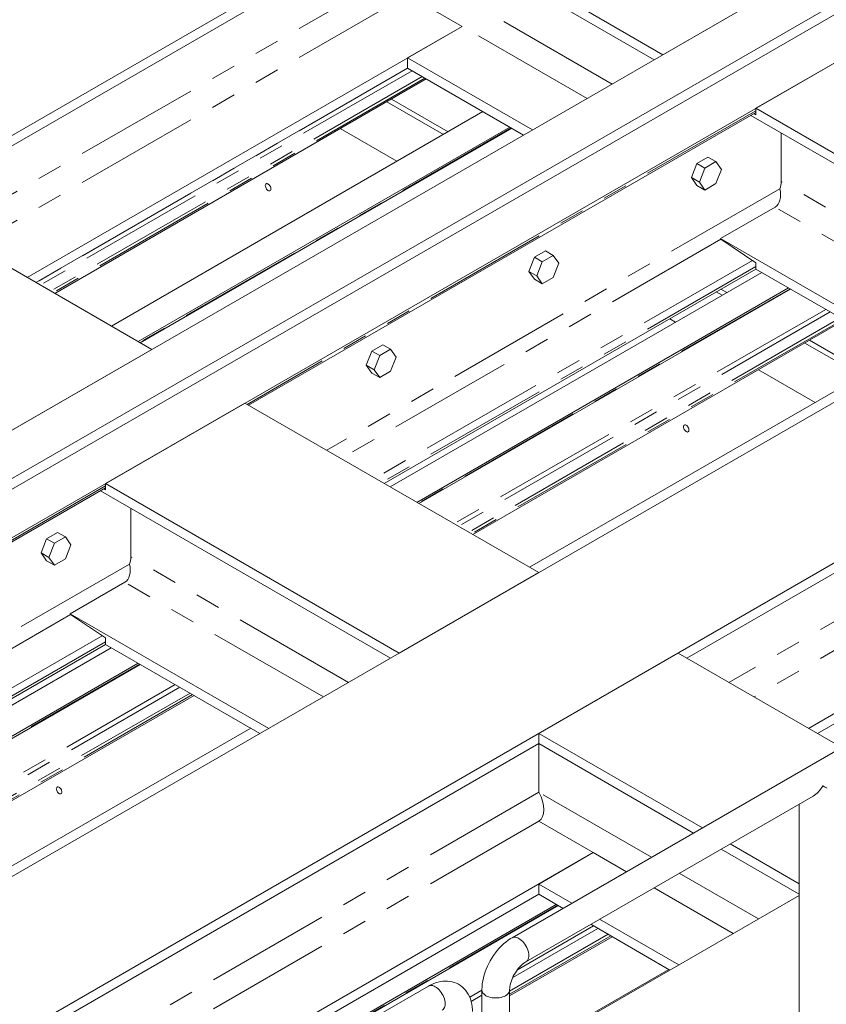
# Model space of a CAD drawing. Header units: millimetres. Extents: x 450 to 25135, y 150 to 17673.
# Tile 222 of 256: x 9834 to 11061, y 12852 to 14351. Entities that reach past the tile are written whole.
import ezdxf

# ---------------------------------------------------------------- set-up
doc = ezdxf.new("R2010")
doc.units = ezdxf.units.MM
doc.linetypes.add('SLD-Centrada-doble', pattern=[12.7, 6.35, -1.27, 1.27, -1.27, 1.27, -1.27])
doc.linetypes.add('SLD-Continua', pattern=[0])
doc.layers.add('OCULTA', color=8, linetype='SLD-Continua')

msp = doc.modelspace()

# ---------------------------------------------------------------- linework, layer by layer
at = {"layer": 'OCULTA', "linetype": 'SLD-Continua', "lineweight": 18, "ltscale": 30}
for p, q in [((11268.8, 15010.2), (7598.9, 12891.6)), ((11268.8, 15010.2), (7598.9, 12891.6)), ((11268.8, 15010.2), (7598.9, 12891.6)), ((11268.8, 15010.2), (7598.9, 12891.6)), ((11678.2, 14797.5), (7987.8, 12667.1)), ((11678.2, 14797.5), (7987.8, 12667.1)), ((11678.2, 14797.5), (7987.8, 12667.1)), ((11678.2, 14797.5), (7987.8, 12667.1)), ((8051.5, 12630.3), (11741.8, 14760.7)), ((8051.5, 12630.3), (11741.8, 14760.7)), ((8051.5, 12630.3), (11741.8, 14760.7)), ((8051.5, 12630.3), (11741.8, 14760.7)), ((11755.9, 14752.6), (8065.6, 12622.2)), ((11755.9, 14752.6), (8065.6, 12622.2)), ((11755.9, 14752.6), (8065.6, 12622.2)), ((11799.1, 14704), (8129.3, 12585.4)), ((11799.1, 14704), (8129.3, 12585.4)), ((11799.1, 14704), (8129.3, 12585.4)), ((10812.7, 14297.8), (10423.8, 14522.4)), ((10812.7, 14297.8), (10423.8, 14522.4)), ((10812.7, 14297.8), (10423.8, 14522.4)), ((10812.7, 14297.8), (10423.8, 14522.4)), ((10423.8, 14506.8), (9659.4, 14065.6)), ((10423.8, 14506.8), (9659.4, 14065.6)), ((10423.8, 14506.8), (9659.4, 14065.6)), ((10423.8, 14506.8), (9659.4, 14065.6)), ((10799.3, 14290.1), (10423.8, 14506.8)), ((10799.3, 14290.1), (10423.8, 14506.8)), ((10799.3, 14290.1), (10423.8, 14506.8)), ((10799.3, 14290.1), (10423.8, 14506.8)), ((12266.8, 14457.6), (8576.5, 12327.3)), ((12266.8, 14457.6), (8576.5, 12327.3)), ((12266.8, 14457.6), (8576.5, 12327.3)), ((11024.8, 14420.3), (10812.7, 14297.8)), ((11024.8, 14420.3), (10812.7, 14297.8)), ((11024.8, 14420.3), (10812.7, 14297.8)), ((11024.8, 14420.3), (10812.7, 14297.8)), ((10506.9, 14340.9), (10423.8, 14388.8)), ((10506.9, 14340.9), (10423.8, 14388.8)), ((10506.9, 14340.9), (10423.8, 14388.8)), ((10506.9, 14340.9), (10423.8, 14388.8)), ((10506.9, 14340.9), (9844.7, 13958.6)), ((10506.9, 14340.9), (9844.7, 13958.6)), ((10506.9, 14340.9), (9844.7, 13958.6)), ((10506.9, 14340.9), (9844.7, 13958.6)), ((10506.9, 14340.9), (10423.8, 14292.9)), ((10506.9, 14340.9), (10423.8, 14292.9)), ((10506.9, 14340.9), (10423.8, 14292.9)), ((10506.9, 14340.9), (10423.8, 14292.9)), ((11166.3, 14338.7), (10954.1, 14216.2)), ((11166.3, 14338.7), (10954.1, 14216.2)), ((11166.3, 14338.7), (10954.1, 14216.2)), ((12479, 14335.2), (8788.6, 12204.8)), ((12479, 14335.2), (8788.6, 12204.8)), ((12479, 14335.2), (8788.6, 12204.8)), ((10614, 14183.1), (10423.8, 14292.9)), ((10423.8, 14292.9), (10423.8, 14277.4)), ((10614, 14183.1), (10423.8, 14292.9)), ((10423.8, 14292.9), (10423.8, 14277.4)), ((10614, 14183.1), (10423.8, 14292.9)), ((10423.8, 14292.9), (10423.8, 14277.4)), ((10614, 14183.1), (10423.8, 14292.9)), ((10423.8, 14292.9), (10423.8, 14277.4)), ((10423.8, 14277.4), (9858.1, 13950.9)), ((10423.8, 14277.4), (9858.1, 13950.9)), ((10423.8, 14277.4), (9858.1, 13950.9)), ((10423.8, 14277.4), (9858.1, 13950.9)), ((10600.5, 14175.4), (10423.8, 14277.4)), ((10600.5, 14175.4), (10423.8, 14277.4)), ((10600.5, 14175.4), (10423.8, 14277.4)), ((10600.5, 14175.4), (10423.8, 14277.4)), ((10452.5, 14260.9), (9886.8, 13934.3)), ((10452.5, 14260.9), (9886.8, 13934.3)), ((10452.5, 14260.9), (9886.8, 13934.3)), ((10452.5, 14260.9), (9886.8, 13934.3)), ((10478.5, 14176.3), (10392.2, 14226.1)), ((10485.5, 14180.4), (10399.3, 14230.2)), ((11401.4, 13958), (10954.1, 14216.2)), ((10954.1, 14206.4), (10954.1, 14216.2)), ((11401.4, 13958), (10954.1, 14216.2)), ((10954.1, 14206.4), (10954.1, 14216.2)), ((11401.4, 13958), (10954.1, 14216.2)), ((10954.1, 14206.4), (10954.1, 14216.2)), ((10538.7, 14211.1), (9973.1, 13884.5)), ((10538.7, 14211.1), (9973.1, 13884.5)), ((10538.7, 14211.1), (9973.1, 13884.5)), ((10538.7, 14211.1), (9973.1, 13884.5)), ((10181.9, 13763.9), (10954.1, 14209.7)), ((10181.9, 13763.9), (10954.1, 14209.7)), ((10181.9, 13763.9), (10954.1, 14209.7)), ((11387.9, 13950.3), (10946.3, 14205.2)), ((11387.9, 13950.3), (10946.3, 14205.2)), ((11387.9, 13950.3), (10946.3, 14205.2)), ((10951, 14207.9), (10954.1, 14206.4)), ((10951, 14207.9), (10954.1, 14206.4)), ((10951, 14207.9), (10954.1, 14206.4)), ((10579.7, 14187.4), (10014.1, 13860.8)), ((10579.7, 14187.4), (10014.1, 13860.8)), ((10579.7, 14187.4), (10014.1, 13860.8)), ((10579.7, 14187.4), (10014.1, 13860.8)), ((10017.1, 13859.1), (10582.7, 14185.7)), ((10017.1, 13859.1), (10582.7, 14185.7)), ((10017.1, 13859.1), (10582.7, 14185.7)), ((10017.1, 13859.1), (10582.7, 14185.7)), ((10407.8, 14135.5), (10321.5, 14185.3)), ((10992.7, 14104.5), (10992.7, 14178.4)), ((10992.7, 14104.5), (10992.7, 14178.4)), ((10992.7, 14104.5), (10992.7, 14178.4)), ((10881.2, 14141.8), (10864.4, 14132.2)), ((10881.2, 14141.8), (10893.2, 14134.9)), ((10864.4, 14132.2), (10856.1, 14110.6)), ((10864.4, 14132.2), (10876.5, 14125.2)), ((10893.2, 14134.9), (10876.5, 14125.2)), ((10901.6, 14123), (10893.2, 14134.9)), ((10856.1, 14110.6), (10868.1, 14103.7)), ((10856.1, 14110.6), (10864.4, 14098.7)), ((10876.5, 14125.2), (10868.1, 14103.7)), ((10893.2, 14101.4), (10901.6, 14123)), ((10864.4, 14098.7), (10876.5, 14091.7)), ((10868.1, 14103.7), (10876.5, 14091.7)), ((10876.5, 14091.7), (10893.2, 14101.4)), ((10034.9, 13848.8), (9646, 14073.3)), ((10034.9, 13848.8), (9646, 14073.3)), ((10034.9, 13848.8), (9646, 14073.3)), ((10034.9, 13848.8), (9646, 14073.3)), ((10983.3, 14065.8), (10900.3, 14017.9)), ((10983.3, 14065.8), (10900.3, 14017.9)), ((10983.3, 14065.8), (10900.3, 14017.9)), ((11202.6, 13843.3), (10900.3, 14017.9)), ((10900.3, 14017.9), (10900.9, 14016.7)), ((11202.6, 13843.3), (10900.3, 14017.9)), ((10900.3, 14017.9), (10900.9, 14016.7)), ((11202.6, 13843.3), (10900.3, 14017.9)), ((10900.3, 14017.9), (10900.9, 14016.7)), ((10954.1, 13981), (10900.9, 14016.7)), ((10954.1, 13981), (10900.9, 14016.7)), ((10954.1, 13981), (10900.9, 14016.7)), ((10633.7, 13999), (10617, 13989.3)), ((10645.7, 13992), (10629, 13982.4)), ((10633.7, 13999), (10645.7, 13992)), ((10654.1, 13980.1), (10645.7, 13992)), ((10617, 13989.3), (10608.6, 13967.7)), ((10617, 13989.3), (10629, 13982.4)), ((10629, 13982.4), (10620.6, 13960.8)), ((10645.7, 13958.5), (10654.1, 13980.1)), ((10954.1, 13971.2), (10954.1, 13981)), ((10954.1, 13971.2), (10954.1, 13981)), ((10954.1, 13971.2), (10954.1, 13981)), ((10954.1, 13971.2), (10388.5, 13644.7)), ((10954.1, 13971.2), (10388.5, 13644.7)), ((10954.1, 13971.2), (10388.5, 13644.7)), ((10963, 13966.1), (10397.3, 13639.6)), ((10963, 13966.1), (10397.3, 13639.6)), ((10963, 13966.1), (10397.3, 13639.6)), ((10608.6, 13967.7), (10620.6, 13960.8)), ((10608.6, 13967.7), (10617, 13955.8)), ((10620.6, 13960.8), (10629, 13948.9)), ((11189.2, 13835.5), (10954.1, 13971.2)), ((11189.2, 13835.5), (10954.1, 13971.2)), ((11189.2, 13835.5), (10954.1, 13971.2)), ((10617, 13955.8), (10629, 13948.9)), ((10629, 13948.9), (10645.7, 13958.5)), ((11004, 13942.5), (10438.3, 13615.9)), ((11004, 13942.5), (10438.3, 13615.9)), ((11004, 13942.5), (10438.3, 13615.9)), ((10441.3, 13614.2), (11007, 13940.7)), ((10441.3, 13614.2), (11007, 13940.7)), ((10441.3, 13614.2), (11007, 13940.7)), ((10902.7, 13931.4), (10893.9, 13936.5)), ((10909.8, 13935.5), (10901, 13940.6)), ((11088.8, 13893.5), (10523.2, 13566.9)), ((11088.8, 13893.5), (10523.2, 13566.9)), ((11088.8, 13893.5), (10523.2, 13566.9)), ((10832, 13890.5), (10823.2, 13895.6)), ((10386.2, 13856.1), (10369.5, 13846.4)), ((10386.2, 13856.1), (10398.2, 13849.1)), ((11114.9, 13808.9), (11028.6, 13858.7)), ((11121.9, 13813), (11035.7, 13862.8)), ((10034.9, 13848.8), (9822.8, 13726.4)), ((10034.9, 13848.8), (9822.8, 13726.4)), ((10034.9, 13848.8), (9822.8, 13726.4)), ((10034.9, 13848.8), (9822.8, 13726.4)), ((10369.5, 13846.4), (10361.1, 13824.9)), ((10369.5, 13846.4), (10381.5, 13839.5)), ((10398.2, 13849.1), (10381.5, 13839.5)), ((10406.6, 13837.2), (10398.2, 13849.1)), ((11175.1, 13843.7), (10609.5, 13517.1)), ((11175.1, 13843.7), (10609.5, 13517.1)), ((11175.1, 13843.7), (10609.5, 13517.1)), ((10381.5, 13839.5), (10373.1, 13817.9)), ((10398.2, 13815.7), (10406.6, 13837.2)), ((10361.1, 13824.9), (10373.1, 13817.9)), ((10361.1, 13824.9), (10369.5, 13812.9)), ((10369.5, 13812.9), (10381.5, 13806)), ((10373.1, 13817.9), (10381.5, 13806)), ((10381.5, 13806), (10398.2, 13815.7)), ((11613.5, 13820), (10849.1, 13378.8)), ((11613.5, 13820), (10849.1, 13378.8)), ((11613.5, 13820), (10849.1, 13378.8)), ((11044.2, 13768.1), (10957.9, 13817.9)), ((10176.3, 13767.2), (9964.2, 13644.7)), ((10176.3, 13767.2), (9964.2, 13644.7)), ((10176.3, 13767.2), (9964.2, 13644.7)), ((10623.6, 13509), (10176.3, 13767.2)), ((10623.6, 13509), (10176.3, 13767.2)), ((10623.6, 13509), (10176.3, 13767.2)), ((11961.8, 13748.8), (10583, 12952.8)), ((11696.6, 13654.1), (11034.4, 13271.8)), ((11696.6, 13654.1), (11034.4, 13271.8)), ((11696.6, 13654.1), (11034.4, 13271.8)), ((9192, 13192.5), (9964.2, 13638.2)), ((9192, 13192.5), (9964.2, 13638.2)), ((9192, 13192.5), (9964.2, 13638.2)), ((10398, 13378.8), (9956.4, 13633.7)), ((10398, 13378.8), (9956.4, 13633.7)), ((10398, 13378.8), (9956.4, 13633.7)), ((9961.1, 13636.4), (9964.2, 13634.9)), ((9961.1, 13636.4), (9964.2, 13634.9)), ((9961.1, 13636.4), (9964.2, 13634.9)), ((10411.4, 13386.5), (9964.2, 13644.7)), ((9964.2, 13634.9), (9964.2, 13644.7)), ((9964.2, 13634.9), (9964.2, 13644.7)), ((10411.4, 13386.5), (9964.2, 13644.7)), ((9964.2, 13634.9), (9964.2, 13644.7)), ((10411.4, 13386.5), (9964.2, 13644.7)), ((10002.7, 13533), (10002.7, 13607)), ((10002.7, 13533), (10002.7, 13607)), ((10002.7, 13533), (10002.7, 13607)), ((11613.5, 13590.6), (11047.9, 13264)), ((11613.5, 13590.6), (11047.9, 13264)), ((11613.5, 13590.6), (11047.9, 13264)), ((9874.5, 13560.7), (9866.1, 13539.1)), ((9891.2, 13570.3), (9874.5, 13560.7)), ((9874.5, 13560.7), (9886.5, 13553.7)), ((9903.3, 13563.4), (9886.5, 13553.7)), ((9891.2, 13570.3), (9903.3, 13563.4)), ((9911.6, 13551.5), (9903.3, 13563.4)), ((9886.5, 13553.7), (9878.1, 13532.2)), ((9903.3, 13529.9), (9911.6, 13551.5)), ((9866.1, 13539.1), (9878.1, 13532.2)), ((9866.1, 13539.1), (9874.5, 13527.2)), ((9874.5, 13527.2), (9886.5, 13520.3)), ((9878.1, 13532.2), (9886.5, 13520.3)), ((9886.5, 13520.3), (9903.3, 13529.9)), ((10623.6, 13509), (10411.4, 13386.5)), ((10623.6, 13509), (10411.4, 13386.5)), ((10623.6, 13509), (10411.4, 13386.5)), ((9993.4, 13494.3), (9910.3, 13446.4)), ((9993.4, 13494.3), (9910.3, 13446.4)), ((9993.4, 13494.3), (9910.3, 13446.4)), ((10212.7, 13271.8), (9910.3, 13446.4)), ((9910.3, 13446.4), (9911, 13445.2)), ((10212.7, 13271.8), (9910.3, 13446.4)), ((9910.3, 13446.4), (9911, 13445.2)), ((10212.7, 13271.8), (9910.3, 13446.4)), ((9910.3, 13446.4), (9911, 13445.2)), ((9964.2, 13409.6), (9911, 13445.2)), ((9964.2, 13409.6), (9911, 13445.2)), ((9964.2, 13409.6), (9911, 13445.2)), ((9964.2, 13399.8), (9964.2, 13409.6)), ((9964.2, 13399.8), (9964.2, 13409.6)), ((9964.2, 13399.8), (9964.2, 13409.6)), ((9964.2, 13399.8), (9398.5, 13073.2)), ((9964.2, 13399.8), (9398.5, 13073.2)), ((9964.2, 13399.8), (9398.5, 13073.2)), ((9973, 13394.7), (9407.4, 13068.1)), ((9973, 13394.7), (9407.4, 13068.1)), ((9973, 13394.7), (9407.4, 13068.1)), ((10199.3, 13264), (9964.2, 13399.8)), ((10199.3, 13264), (9964.2, 13399.8)), ((10199.3, 13264), (9964.2, 13399.8)), ((10835.7, 13386.5), (10623.6, 13264.1)), ((10835.7, 13386.5), (10623.6, 13264.1)), ((10835.7, 13386.5), (10623.6, 13264.1)), ((11084.9, 13242.6), (10835.7, 13386.5)), ((11084.9, 13242.6), (10835.7, 13386.5)), ((11084.9, 13242.6), (10835.7, 13386.5)), ((10014, 13371), (9448.4, 13044.4)), ((10014, 13371), (9448.4, 13044.4)), ((10014, 13371), (9448.4, 13044.4)), ((9451.4, 13042.7), (10017, 13369.2)), ((9451.4, 13042.7), (10017, 13369.2)), ((9451.4, 13042.7), (10017, 13369.2)), ((10098.9, 13322), (9533.2, 12995.4)), ((10098.9, 13322), (9533.2, 12995.4)), ((10098.9, 13322), (9533.2, 12995.4)), ((10185.2, 13272.2), (9619.5, 12945.6)), ((10185.2, 13272.2), (9619.5, 12945.6)), ((10185.2, 13272.2), (9619.5, 12945.6)), ((10872.8, 13120.2), (10623.6, 13264.1)), ((10623.6, 13248.6), (10623.6, 13264.1)), ((10872.8, 13120.2), (10623.6, 13264.1)), ((10623.6, 13248.6), (10623.6, 13264.1)), ((10872.8, 13120.2), (10623.6, 13264.1)), ((10623.6, 13248.6), (10623.6, 13264.1)), ((10623.6, 13248.6), (9859.2, 12807.3)), ((10623.6, 13248.6), (9859.2, 12807.3)), ((10623.6, 13248.6), (9859.2, 12807.3)), ((10859.4, 13112.4), (10623.6, 13248.6)), ((10623.6, 13174.6), (10623.6, 13248.6)), ((10859.4, 13112.4), (10623.6, 13248.6)), ((10623.6, 13174.6), (10623.6, 13248.6)), ((10859.4, 13112.4), (10623.6, 13248.6)), ((10623.6, 13174.6), (10623.6, 13248.6)), ((10604, 12916.3), (11041.3, 13168.8)), ((11020.3, 13156.6), (11020.3, 12792)), ((10623.6, 13130.5), (10706.6, 13082.6)), ((10623.6, 13130.5), (10706.6, 13082.6)), ((10623.6, 13130.5), (10706.6, 13082.6)), ((11020.3, 13035.1), (10915, 13095.8)), ((11020.3, 13035.1), (10915, 13095.8)), ((11020.3, 13035.1), (10915, 13095.8)), ((10706.6, 13082.6), (10044.5, 12700.3)), ((10706.6, 13082.6), (10044.5, 12700.3)), ((10706.6, 13082.6), (10044.5, 12700.3)), ((10706.6, 13082.6), (10623.6, 13034.6)), ((10706.6, 13082.6), (10623.6, 13034.6)), ((10706.6, 13082.6), (10623.6, 13034.6)), ((11020.3, 13019.5), (10901.5, 13088.1)), ((11020.3, 13019.5), (10901.5, 13088.1)), ((11020.3, 13019.5), (10901.5, 13088.1)), ((10674.1, 13005.5), (10623.6, 13034.6)), ((10623.6, 13019.1), (10623.6, 13034.6)), ((10674.1, 13005.5), (10623.6, 13034.6)), ((10623.6, 13019.1), (10623.6, 13034.6)), ((10674.1, 13005.5), (10623.6, 13034.6)), ((10623.6, 13019.1), (10623.6, 13034.6)), ((10623.6, 13019.1), (10057.9, 12692.6)), ((10623.6, 13019.1), (10057.9, 12692.6)), ((10623.6, 13019.1), (10057.9, 12692.6)), ((11020.3, 13017.5), (10579.2, 12762.9)), ((11020.3, 13017.5), (10579.2, 12762.9)), ((11020.3, 13017.5), (10579.2, 12762.9)), ((10660.7, 12997.7), (10623.6, 13019.1)), ((10660.7, 12997.7), (10623.6, 13019.1)), ((10660.7, 12997.7), (10623.6, 13019.1)), ((10650.4, 13003.6), (10084.8, 12677.1)), ((10650.4, 13003.6), (10084.8, 12677.1)), ((10650.4, 13003.6), (10084.8, 12677.1)), ((10087.8, 12675.3), (10653.4, 13001.9)), ((10087.8, 12675.3), (10653.4, 13001.9)), ((10087.8, 12675.3), (10653.4, 13001.9)), ((10823.3, 12903.8), (10702.8, 12973.4)), ((10823.3, 12903.8), (10702.8, 12973.4)), ((10823.3, 12903.8), (10702.8, 12973.4)), ((10836.7, 12911.6), (10716.3, 12981.1)), ((10836.7, 12911.6), (10716.3, 12981.1)), ((10836.7, 12911.6), (10716.3, 12981.1)), ((10735.3, 12954.6), (10579.2, 12864.5)), ((10735.3, 12954.6), (10579.2, 12864.5)), ((10735.3, 12954.6), (10579.2, 12864.5)), ((10821.5, 12904.8), (10579.2, 12764.9)), ((10821.5, 12904.8), (10579.2, 12764.9)), ((10821.5, 12904.8), (10579.2, 12764.9)), ((10455.7, 12879.4), (9076.8, 12083.4)), ((10537.1, 12873.4), (10537.1, 12029)), ((10579.2, 12512.1), (10579.2, 12873.4))]:
    msp.add_line(p, q, dxfattribs=at)
at = {"layer": 'OCULTA', "linetype": 'SLD-Centrada-doble', "lineweight": 18, "ltscale": 30}
for p, q in [((10423.8, 14432.9), (9723.4, 14028.6)), ((10423.8, 14432.9), (9723.4, 14028.6)), ((10423.8, 14432.9), (9723.4, 14028.6)), ((10423.8, 14432.9), (9723.4, 14028.6)), ((10735.3, 14253.1), (10423.8, 14432.9)), ((10735.3, 14253.1), (10423.8, 14432.9)), ((10735.3, 14253.1), (10423.8, 14432.9)), ((10735.3, 14253.1), (10423.8, 14432.9)), ((10423.8, 14388.8), (9761.6, 14006.6)), ((10423.8, 14388.8), (9761.6, 14006.6)), ((10423.8, 14388.8), (9761.6, 14006.6)), ((10423.8, 14388.8), (9761.6, 14006.6)), ((10697.1, 14231.1), (10506.9, 14340.9)), ((10697.1, 14231.1), (10506.9, 14340.9)), ((10697.1, 14231.1), (10506.9, 14340.9)), ((10697.1, 14231.1), (10506.9, 14340.9)), ((10424, 14277.3), (9858.3, 13950.7)), ((10424, 14277.3), (9858.3, 13950.7)), ((10424, 14277.3), (9858.3, 13950.7)), ((10424, 14277.3), (9858.3, 13950.7)), ((10430.7, 14273.4), (9865, 13946.9)), ((10430.7, 14273.4), (9865, 13946.9)), ((10430.7, 14273.4), (9865, 13946.9)), ((10430.7, 14273.4), (9865, 13946.9)), ((10446.3, 14264.4), (9880.7, 13937.9)), ((10446.3, 14264.4), (9880.7, 13937.9)), ((10446.3, 14264.4), (9880.7, 13937.9)), ((10446.3, 14264.4), (9880.7, 13937.9)), ((10450.4, 14262.1), (9884.7, 13935.5)), ((10450.4, 14262.1), (9884.7, 13935.5)), ((10450.4, 14262.1), (9884.7, 13935.5)), ((10450.4, 14262.1), (9884.7, 13935.5)), ((10954.1, 14212.4), (10179.6, 13765.3)), ((10954.1, 14212.4), (10179.6, 13765.3)), ((10954.1, 14212.4), (10179.6, 13765.3)), ((10581.8, 14186.2), (10016.2, 13859.6)), ((10581.8, 14186.2), (10016.2, 13859.6)), ((10581.8, 14186.2), (10016.2, 13859.6)), ((10581.8, 14186.2), (10016.2, 13859.6)), ((11323.9, 13913.3), (10992.7, 14104.5)), ((11323.9, 13913.3), (10992.7, 14104.5)), ((11323.9, 13913.3), (10992.7, 14104.5)), ((10990.7, 14093.6), (10300.8, 13695.3)), ((10990.7, 14093.6), (10300.8, 13695.3)), ((10990.7, 14093.6), (10300.8, 13695.3)), ((11285.7, 13891.3), (10983.3, 14065.8)), ((11285.7, 13891.3), (10983.3, 14065.8)), ((11285.7, 13891.3), (10983.3, 14065.8)), ((10900.9, 14016.7), (10322.5, 13682.8)), ((10900.9, 14016.7), (10322.5, 13682.8)), ((10900.9, 14016.7), (10322.5, 13682.8)), ((10948.9, 13984.5), (10374.4, 13652.8)), ((10948.9, 13984.5), (10374.4, 13652.8)), ((10948.9, 13984.5), (10374.4, 13652.8)), ((10954.1, 13975), (10385.2, 13646.6)), ((10954.1, 13975), (10385.2, 13646.6)), ((10954.1, 13975), (10385.2, 13646.6)), ((11006.1, 13941.3), (10440.4, 13614.7)), ((11006.1, 13941.3), (10440.4, 13614.7)), ((11006.1, 13941.3), (10440.4, 13614.7)), ((11060.4, 13909.9), (10494.7, 13583.4)), ((11060.4, 13909.9), (10494.7, 13583.4)), ((11060.4, 13909.9), (10494.7, 13583.4)), ((11067.1, 13906), (10501.4, 13579.5)), ((11067.1, 13906), (10501.4, 13579.5)), ((11067.1, 13906), (10501.4, 13579.5)), ((11082.7, 13897), (10517.1, 13570.5)), ((11082.7, 13897), (10517.1, 13570.5)), ((11082.7, 13897), (10517.1, 13570.5)), ((11086.8, 13894.7), (10521.1, 13568.1)), ((11086.8, 13894.7), (10521.1, 13568.1)), ((11086.8, 13894.7), (10521.1, 13568.1)), ((11613.5, 13746.1), (10913.1, 13341.8)), ((11613.5, 13746.1), (10913.1, 13341.8)), ((11613.5, 13746.1), (10913.1, 13341.8)), ((11613.5, 13702), (10951.3, 13319.8)), ((11613.5, 13702), (10951.3, 13319.8)), ((11613.5, 13702), (10951.3, 13319.8)), ((9964.2, 13641), (9189.6, 13193.8)), ((9964.2, 13641), (9189.6, 13193.8)), ((9964.2, 13641), (9189.6, 13193.8)), ((10334, 13341.8), (10002.7, 13533)), ((10334, 13341.8), (10002.7, 13533)), ((10334, 13341.8), (10002.7, 13533)), ((10000.7, 13522.1), (9310.9, 13123.8)), ((10000.7, 13522.1), (9310.9, 13123.8)), ((10000.7, 13522.1), (9310.9, 13123.8)), ((10295.8, 13319.8), (9993.4, 13494.3)), ((10295.8, 13319.8), (9993.4, 13494.3)), ((10295.8, 13319.8), (9993.4, 13494.3)), ((9911, 13445.2), (9332.6, 13111.3)), ((9911, 13445.2), (9332.6, 13111.3)), ((9911, 13445.2), (9332.6, 13111.3)), ((9959, 13413), (9384.4, 13081.4)), ((9959, 13413), (9384.4, 13081.4)), ((9959, 13413), (9384.4, 13081.4)), ((9964.2, 13403.5), (9395.3, 13075.1)), ((9964.2, 13403.5), (9395.3, 13075.1)), ((9964.2, 13403.5), (9395.3, 13075.1)), ((10016.1, 13369.8), (9450.5, 13043.2)), ((10016.1, 13369.8), (9450.5, 13043.2)), ((10016.1, 13369.8), (9450.5, 13043.2)), ((10070.4, 13338.4), (9504.8, 13011.9)), ((10070.4, 13338.4), (9504.8, 13011.9)), ((10070.4, 13338.4), (9504.8, 13011.9)), ((10077.1, 13334.6), (9511.5, 13008)), ((10077.1, 13334.6), (9511.5, 13008)), ((10077.1, 13334.6), (9511.5, 13008)), ((10092.8, 13325.5), (9527.1, 12999)), ((10092.8, 13325.5), (9527.1, 12999)), ((10092.8, 13325.5), (9527.1, 12999)), ((10096.8, 13323.2), (9531.2, 12996.6)), ((10096.8, 13323.2), (9531.2, 12996.6)), ((10096.8, 13323.2), (9531.2, 12996.6)), ((10623.6, 13174.6), (9923.2, 12770.3)), ((10623.6, 13174.6), (9923.2, 12770.3)), ((10623.6, 13174.6), (9923.2, 12770.3)), ((10795.4, 13075.5), (10623.6, 13174.6)), ((10795.4, 13075.5), (10623.6, 13174.6)), ((10795.4, 13075.5), (10623.6, 13174.6)), ((10623.6, 13130.5), (9961.4, 12748.3)), ((10623.6, 13130.5), (9961.4, 12748.3)), ((10623.6, 13130.5), (9961.4, 12748.3)), ((10757.2, 13053.4), (10706.6, 13082.6)), ((10757.2, 13053.4), (10706.6, 13082.6)), ((10757.2, 13053.4), (10706.6, 13082.6)), ((10958, 12981.6), (10837.5, 13051.1)), ((10958, 12981.6), (10837.5, 13051.1)), ((10958, 12981.6), (10837.5, 13051.1)), ((10919.8, 12959.5), (10799.3, 13029.1)), ((10919.8, 12959.5), (10799.3, 13029.1)), ((10919.8, 12959.5), (10799.3, 13029.1)), ((10652.5, 13002.4), (10086.9, 12675.8)), ((10652.5, 13002.4), (10086.9, 12675.8)), ((10652.5, 13002.4), (10086.9, 12675.8)), ((10706.8, 12971), (10591.1, 12904.2)), ((10706.8, 12971), (10591.1, 12904.2)), ((10706.8, 12971), (10591.1, 12904.2)), ((10729.1, 12958.2), (10579.2, 12871.6)), ((10729.1, 12958.2), (10579.2, 12871.6)), ((10729.1, 12958.2), (10579.2, 12871.6)), ((10733.2, 12955.8), (10579.2, 12866.9)), ((10733.2, 12955.8), (10579.2, 12866.9)), ((10733.2, 12955.8), (10579.2, 12866.9)), ((10713.5, 12967.2), (10584.1, 12892.5)), ((10713.5, 12967.2), (10584.1, 12892.5)), ((10713.5, 12967.2), (10584.1, 12892.5)), ((10537.1, 12873), (10518.5, 12862.3)), ((10537.1, 12873), (10518.5, 12862.3)), ((10537.1, 12873), (10518.5, 12862.3)), ((10537.1, 12865.3), (10520.8, 12855.9)), ((10537.1, 12865.3), (10520.8, 12855.9)), ((10537.1, 12865.3), (10520.8, 12855.9))]:
    msp.add_line(p, q, dxfattribs=at)
at = {"layer": 'OCULTA', "linetype": 'SLD-Continua', "lineweight": 18, "ltscale": 30, "flags": 128}
for points in [[(10207.4, 14098.4), (10207.6, 14099.6), (10208, 14100.5), (10208.6, 14101.1), (10209.4, 14101.4), (10210.4, 14101.4), (10211.4, 14101), (10212.5, 14100.3), (10213.5, 14099.4), (10214.4, 14098.2), (10215.1, 14096.9), (10215.6, 14095.5), (10215.9, 14094.2), (10215.9, 14092.9), (10215.6, 14091.9), (10215.1, 14091.1), (10214.4, 14090.6), (10213.5, 14090.5), (10212.5, 14090.7), (10211.4, 14091.2), (10210.4, 14092.1), (10209.4, 14093.1), (10208.6, 14094.4), (10208, 14095.8), (10207.6, 14097.1), (10207.4, 14098.4)], [(10207.4, 14098.4), (10207.6, 14099.6), (10208, 14100.5), (10208.6, 14101.1), (10209.4, 14101.4), (10210.4, 14101.4), (10211.4, 14101), (10212.5, 14100.3), (10213.5, 14099.4), (10214.4, 14098.2), (10215.1, 14096.9), (10215.6, 14095.5), (10215.9, 14094.2), (10215.9, 14092.9), (10215.6, 14091.9), (10215.1, 14091.1), (10214.4, 14090.6), (10213.5, 14090.5), (10212.5, 14090.7), (10211.4, 14091.2), (10210.4, 14092.1), (10209.4, 14093.1), (10208.6, 14094.4), (10208, 14095.8), (10207.6, 14097.1), (10207.4, 14098.4)], [(10207.4, 14098.4), (10207.6, 14099.6), (10208, 14100.5), (10208.6, 14101.1), (10209.4, 14101.4), (10210.4, 14101.4), (10211.4, 14101), (10212.5, 14100.3), (10213.5, 14099.4), (10214.4, 14098.2), (10215.1, 14096.9), (10215.6, 14095.5), (10215.9, 14094.2), (10215.9, 14092.9), (10215.6, 14091.9), (10215.1, 14091.1), (10214.4, 14090.6), (10213.5, 14090.5), (10212.5, 14090.7), (10211.4, 14091.2), (10210.4, 14092.1), (10209.4, 14093.1), (10208.6, 14094.4), (10208, 14095.8), (10207.6, 14097.1), (10207.4, 14098.4)], [(10207.4, 14098.4), (10207.6, 14099.6), (10208, 14100.5), (10208.6, 14101.1), (10209.4, 14101.4), (10210.4, 14101.4), (10211.4, 14101), (10212.5, 14100.3), (10213.5, 14099.4), (10214.4, 14098.2), (10215.1, 14096.9), (10215.6, 14095.5), (10215.9, 14094.2), (10215.9, 14092.9), (10215.6, 14091.9), (10215.1, 14091.1), (10214.4, 14090.6), (10213.5, 14090.5), (10212.5, 14090.7), (10211.4, 14091.2), (10210.4, 14092.1), (10209.4, 14093.1), (10208.6, 14094.4), (10208, 14095.8), (10207.6, 14097.1), (10207.4, 14098.4)], [(10843.8, 13731), (10844, 13732.2), (10844.3, 13733.1), (10845, 13733.7), (10845.8, 13734), (10846.8, 13734), (10847.8, 13733.6), (10848.9, 13732.9), (10849.9, 13732), (10850.8, 13730.8), (10851.5, 13729.5), (10852, 13728.1), (10852.3, 13726.8), (10852.3, 13725.5), (10852, 13724.5), (10851.5, 13723.7), (10850.8, 13723.3), (10849.9, 13723.1), (10848.9, 13723.3), (10847.8, 13723.9), (10846.8, 13724.7), (10845.8, 13725.8), (10845, 13727), (10844.3, 13728.4), (10844, 13729.7), (10843.8, 13731)], [(10843.8, 13731), (10844, 13732.2), (10844.3, 13733.1), (10845, 13733.7), (10845.8, 13734), (10846.8, 13734), (10847.8, 13733.6), (10848.9, 13732.9), (10849.9, 13732), (10850.8, 13730.8), (10851.5, 13729.5), (10852, 13728.1), (10852.3, 13726.8), (10852.3, 13725.5), (10852, 13724.5), (10851.5, 13723.7), (10850.8, 13723.3), (10849.9, 13723.1), (10848.9, 13723.3), (10847.8, 13723.9), (10846.8, 13724.7), (10845.8, 13725.8), (10845, 13727), (10844.3, 13728.4), (10844, 13729.7), (10843.8, 13731)], [(10843.8, 13731), (10844, 13732.2), (10844.3, 13733.1), (10845, 13733.7), (10845.8, 13734), (10846.8, 13734), (10847.8, 13733.6), (10848.9, 13732.9), (10849.9, 13732), (10850.8, 13730.8), (10851.5, 13729.5), (10852, 13728.1), (10852.3, 13726.8), (10852.3, 13725.5), (10852, 13724.5), (10851.5, 13723.7), (10850.8, 13723.3), (10849.9, 13723.1), (10848.9, 13723.3), (10847.8, 13723.9), (10846.8, 13724.7), (10845.8, 13725.8), (10845, 13727), (10844.3, 13728.4), (10844, 13729.7), (10843.8, 13731)], [(10843.8, 13731), (10844, 13732.2), (10844.3, 13733.1), (10845, 13733.7), (10845.8, 13734), (10846.8, 13734), (10847.8, 13733.6), (10848.9, 13732.9), (10849.9, 13732), (10850.8, 13730.8), (10851.5, 13729.5), (10852, 13728.1), (10852.3, 13726.8), (10852.3, 13725.5), (10852, 13724.5), (10851.5, 13723.7), (10850.8, 13723.3), (10849.9, 13723.1), (10848.9, 13723.3), (10847.8, 13723.9), (10846.8, 13724.7), (10845.8, 13725.8), (10845, 13727), (10844.3, 13728.4), (10844, 13729.7), (10843.8, 13731)], [(9889.2, 13179.8), (9889.4, 13180.9), (9889.8, 13181.8), (9890.4, 13182.5), (9891.2, 13182.8), (9892.2, 13182.7), (9893.2, 13182.4), (9894.3, 13181.7), (9895.3, 13180.7), (9896.2, 13179.5), (9896.9, 13178.2), (9897.4, 13176.9), (9897.7, 13175.5), (9897.7, 13174.3), (9897.4, 13173.3), (9896.9, 13172.5), (9896.2, 13172), (9895.3, 13171.9), (9894.3, 13172.1), (9893.2, 13172.6), (9892.2, 13173.4), (9891.2, 13174.5), (9890.4, 13175.8), (9889.8, 13177.1), (9889.4, 13178.5), (9889.2, 13179.8)], [(9889.2, 13179.8), (9889.4, 13180.9), (9889.8, 13181.8), (9890.4, 13182.5), (9891.2, 13182.8), (9892.2, 13182.7), (9893.2, 13182.4), (9894.3, 13181.7), (9895.3, 13180.7), (9896.2, 13179.5), (9896.9, 13178.2), (9897.4, 13176.9), (9897.7, 13175.5), (9897.7, 13174.3), (9897.4, 13173.3), (9896.9, 13172.5), (9896.2, 13172), (9895.3, 13171.9), (9894.3, 13172.1), (9893.2, 13172.6), (9892.2, 13173.4), (9891.2, 13174.5), (9890.4, 13175.8), (9889.8, 13177.1), (9889.4, 13178.5), (9889.2, 13179.8)], [(9889.2, 13179.8), (9889.4, 13180.9), (9889.8, 13181.8), (9890.4, 13182.5), (9891.2, 13182.8), (9892.2, 13182.7), (9893.2, 13182.4), (9894.3, 13181.7), (9895.3, 13180.7), (9896.2, 13179.5), (9896.9, 13178.2), (9897.4, 13176.9), (9897.7, 13175.5), (9897.7, 13174.3), (9897.4, 13173.3), (9896.9, 13172.5), (9896.2, 13172), (9895.3, 13171.9), (9894.3, 13172.1), (9893.2, 13172.6), (9892.2, 13173.4), (9891.2, 13174.5), (9890.4, 13175.8), (9889.8, 13177.1), (9889.4, 13178.5), (9889.2, 13179.8)], [(9889.2, 13179.8), (9889.4, 13180.9), (9889.8, 13181.8), (9890.4, 13182.5), (9891.2, 13182.8), (9892.2, 13182.7), (9893.2, 13182.4), (9894.3, 13181.7), (9895.3, 13180.7), (9896.2, 13179.5), (9896.9, 13178.2), (9897.4, 13176.9), (9897.7, 13175.5), (9897.7, 13174.3), (9897.4, 13173.3), (9896.9, 13172.5), (9896.2, 13172), (9895.3, 13171.9), (9894.3, 13172.1), (9893.2, 13172.6), (9892.2, 13173.4), (9891.2, 13174.5), (9890.4, 13175.8), (9889.8, 13177.1), (9889.4, 13178.5), (9889.2, 13179.8)], [(10583, 12952.8), (10580.8, 12951.6), (10577.2, 12949.1), (10573.6, 12946.4), (10570.2, 12943.5), (10566.8, 12940.4), (10563.6, 12937), (10560.5, 12933.5), (10557.6, 12929.8), (10554.8, 12926), (10552.2, 12922.1), (10549.8, 12918), (10547.6, 12913.8), (10545.5, 12909.6), (10543.7, 12905.2), (10542, 12900.8), (10540.6, 12896.4), (10539.4, 12891.9), (10538.4, 12887.4), (10537.7, 12882.9), (10537.3, 12878.4), (10537.1, 12874.3), (10537.1, 12873.4)], [(10593.5, 12951.8), (10591.6, 12952.8), (10589.6, 12953.4), (10587.8, 12953.8), (10586.1, 12953.8), (10584.4, 12953.5), (10583, 12952.8)], [(10604.1, 12916.3), (10605.3, 12917.3), (10606.4, 12918.5), (10607.3, 12920.1), (10607.9, 12921.8), (10608.3, 12923.8), (10608.4, 12926), (10608.3, 12928.3), (10607.9, 12930.7), (10607.3, 12933.2), (10606.4, 12935.7), (10605.3, 12938.2), (10604, 12940.7), (10602.6, 12943), (10601, 12945.2), (10599.2, 12947.2), (10597.4, 12949), (10595.5, 12950.5), (10593.5, 12951.8), (10591.6, 12952.8), (10589.6, 12953.4), (10587.8, 12953.8), (10586.1, 12953.8), (10584.4, 12953.5), (10583, 12952.8)], [(10604, 12916.3), (10604, 12916.3), (10605.3, 12917.3), (10606.4, 12918.5), (10607.3, 12920.1), (10607.9, 12921.8), (10608.3, 12923.8), (10608.4, 12926), (10608.3, 12928.3), (10607.9, 12930.7), (10607.3, 12933.2), (10606.4, 12935.7), (10605.3, 12938.2), (10604, 12940.7), (10602.6, 12943), (10601, 12945.2), (10599.2, 12947.2), (10597.4, 12949), (10595.5, 12950.5), (10593.5, 12951.8)], [(10579.2, 12873.4), (10579.3, 12874.3), (10579.4, 12876.3), (10579.7, 12878.5), (10580.1, 12880.9), (10580.7, 12883.4), (10581.5, 12886), (10582.5, 12888.8), (10583.6, 12891.5), (10584.9, 12894.3), (10586.4, 12897), (10588, 12899.7), (10589.7, 12902.3), (10591.5, 12904.8), (10593.4, 12907.1), (10595.3, 12909.2), (10597.2, 12911.1), (10599.1, 12912.8), (10600.9, 12914.2), (10602.6, 12915.5), (10604, 12916.3)], [(10522.7, 12840.7), (10522.6, 12843.2), (10522.3, 12847.5), (10521.7, 12851.7), (10520.8, 12855.8), (10519.6, 12859.7), (10518.1, 12863.4), (10516.4, 12866.9), (10514.4, 12870.1), (10512.2, 12873), (10509.7, 12875.7), (10507.1, 12878.1), (10504.3, 12880.2), (10501.3, 12882.1), (10498.3, 12883.6), (10495.1, 12884.9), (10491.8, 12885.9), (10488.4, 12886.5), (10484.9, 12886.9), (10481.4, 12887), (10477.8, 12886.8), (10474.1, 12886.3), (10470.4, 12885.5), (10466.7, 12884.4), (10463, 12883), (10459.2, 12881.3), (10455.7, 12879.4)], [(10455.7, 12879.4), (10455.7, 12879.4), (10457.2, 12880), (10458.8, 12880.3), (10460.5, 12880.3), (10462.4, 12880), (10464.3, 12879.3), (10466.2, 12878.3)], [(10455.7, 12879.4), (10457.2, 12880), (10458.8, 12880.3), (10460.5, 12880.3), (10462.4, 12880), (10464.3, 12879.3), (10466.2, 12878.3), (10468.2, 12877.1), (10470.1, 12875.5), (10471.9, 12873.7), (10473.7, 12871.7), (10475.3, 12869.5), (10476.8, 12867.2), (10478.1, 12864.8), (10479.1, 12862.3), (10480, 12859.8), (10480.6, 12857.3), (10481, 12854.8), (10481.1, 12852.5), (10481, 12850.3), (10480.6, 12848.3), (10480, 12846.6), (10479.1, 12845.1), (10478.1, 12843.8), (10476.8, 12842.9), (10476.8, 12842.9)], [(10466.2, 12878.3), (10468.2, 12877.1), (10470.1, 12875.5), (10471.9, 12873.7), (10473.7, 12871.7), (10475.3, 12869.5), (10476.8, 12867.2), (10478.1, 12864.8), (10479.1, 12862.3), (10480, 12859.8), (10480.6, 12857.3), (10481, 12854.8), (10481.1, 12852.5), (10481, 12850.3), (10480.6, 12848.3), (10480, 12846.6), (10479.1, 12845.1), (10478.1, 12843.8), (10476.8, 12842.9), (10476.7, 12842.8)], [(10537.1, 12873.4), (10537.1, 12873.4), (10537.2, 12871.8), (10537.8, 12870.2), (10538.7, 12868.7), (10539.9, 12867.3), (10541.4, 12865.9), (10543.2, 12864.7)], [(10537.1, 12873.4), (10537.2, 12871.8), (10537.8, 12870.2), (10538.7, 12868.7), (10539.9, 12867.3), (10541.4, 12865.9), (10543.2, 12864.7), (10545.3, 12863.7), (10547.6, 12862.8), (10550.1, 12862.1), (10552.7, 12861.6), (10555.4, 12861.3), (10558.2, 12861.2), (10560.9, 12861.3), (10563.6, 12861.6), (10566.2, 12862.1), (10568.7, 12862.8), (10571, 12863.7), (10573.1, 12864.7), (10574.9, 12865.9), (10576.4, 12867.3), (10577.6, 12868.7), (10578.5, 12870.2), (10579.1, 12871.8), (10579.2, 12873.4)], [(10543.2, 12864.7), (10545.3, 12863.7), (10547.6, 12862.8), (10550.1, 12862.1), (10552.7, 12861.6), (10555.4, 12861.3), (10558.2, 12861.2), (10560.9, 12861.3), (10563.6, 12861.6), (10566.2, 12862.1), (10568.7, 12862.8), (10571, 12863.7), (10573.1, 12864.7), (10574.9, 12865.9), (10576.4, 12867.3), (10577.6, 12868.7), (10578.5, 12870.2), (10579.1, 12871.8), (10579.2, 12873.4)]]:
    msp.add_lwpolyline(points, dxfattribs=at)
at = {"layer": 'OCULTA', "linetype": 'SLD-Continua', "lineweight": 18, "ltscale": 900}
for centre in [(10958.6, 14105.1), (10958.6, 14105.1), (10958.6, 14105.1), (9968.6, 13533.6), (9968.6, 13533.6), (9968.6, 13533.6)]:
    msp.add_arc(centre, 34.1, 340.2626, 359.0903, dxfattribs=at)
for centre, major_axis, ratio, start_param, end_param in [((10965.7, 14098), (-17.2, 32.5), 0.599893, 3.163165, 4.272214), ((10965.7, 14098), (-17.2, 32.5), 0.599893, 3.163165, 4.272214), ((10965.7, 14098), (-17.2, 32.5), 0.599893, 3.163165, 4.272214), ((9975.8, 13526.6), (-17.2, 32.5), 0.599893, 3.163165, 4.272214), ((9975.8, 13526.6), (-17.2, 32.5), 0.599893, 3.163165, 4.272214), ((9975.8, 13526.6), (-17.2, 32.5), 0.599893, 3.163165, 4.272214), ((11041.3, 13193.1), (14.9, 25.8), 0.577335, 3.92695, 4.71243), ((11041.3, 13193.1), (21.1, -12.2), 0.00007, 0.000041, 0.785439), ((10604.5, 13163.6), (-19.1, 33.1), 0.577335, 3.141552, 4.712348), ((10604.5, 13163.6), (-19.1, 33.1), 0.577335, 3.141552, 4.712348), ((10604.5, 13163.6), (-19.1, 33.1), 0.577335, 3.141552, 4.712348)]:
    msp.add_ellipse(centre, major_axis=major_axis, ratio=ratio, start_param=start_param, end_param=end_param, dxfattribs=at)

doc.saveas('drawing.dxf')
